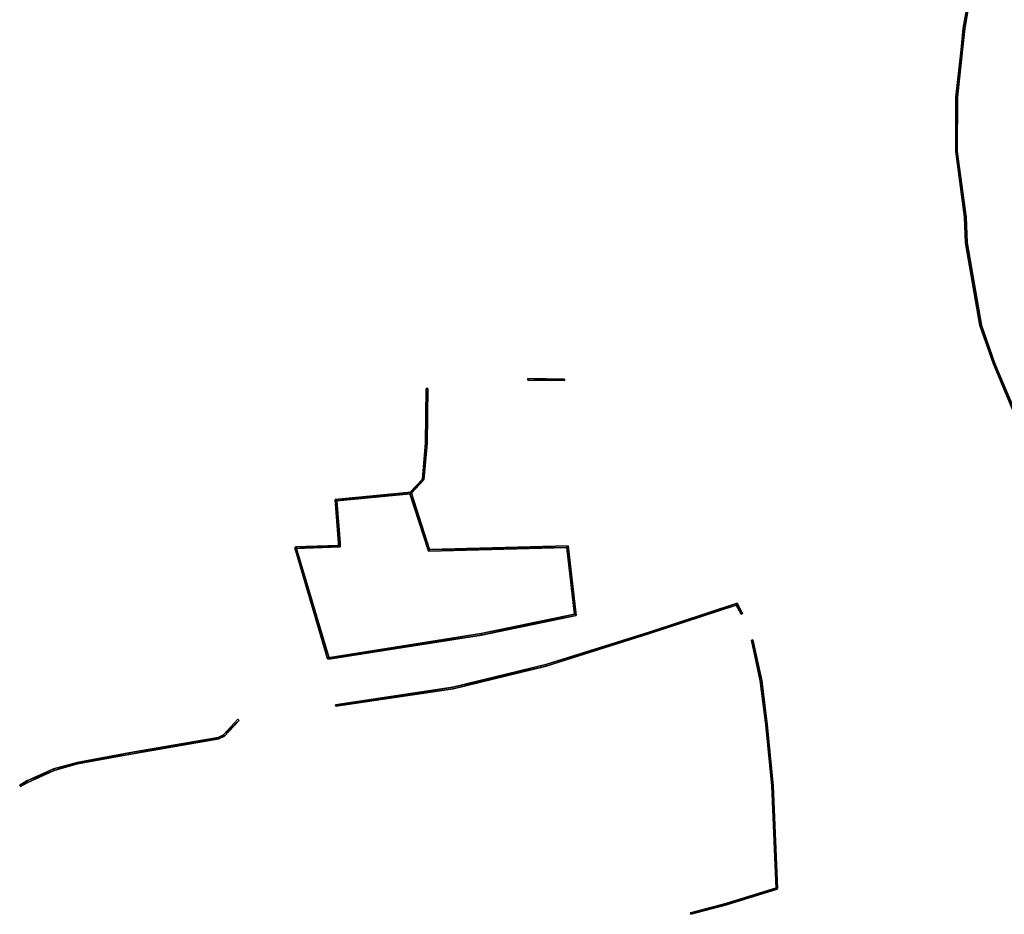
# Model space of a CAD drawing. Header units: inches. Extents: x 573063 to 573308, y 6670431 to 6670668.
# Tile 1 of 4: x 573063 to 573189, y 6670431 to 6670546. Entities that reach past the tile are written whole.
import ezdxf

# ---------------------------------------------------------------- set-up
doc = ezdxf.new("R2010")
doc.units = ezdxf.units.IN
doc.header["$MEASUREMENT"] = 0
doc.layers.add('Objekter_Gjerde', color=10, linetype='Continuous')

msp = doc.modelspace()

# ---------------------------------------------------------------- meshes
at = {"layer": 'Objekter_Gjerde', "color": 24, "true_color": 0xaa170d}
mesh = msp.add_polyface(dxfattribs=at)
corners = [(573191.141, 6670494.29, 221.39), (573190.959, 6670494.21, 221.39), (573196.659, 6670481.868, 221.35), (573196.841, 6670481.952, 221.35), (573188.043, 6670501.606, 221.2), (573187.857, 6670501.534, 221.2), (573186.327, 6670506.505, 221.14), (573186.133, 6670506.455, 221.14), (573262.36, 6670586.863, 217.46), (573262.32, 6670587.059, 217.46), (573236.564, 6670581.691, 216.68), (573236.576, 6670581.489, 216.68), (573184.31, 6670517.029, 220.85), (573199.534, 6670573.908, 216.26), (573184.18, 6670520.28, 220.75), (573184.51, 6670517.049, 220.85), (573183.24, 6670528.687, 220.21), (573183.04, 6670528.673, 220.21), (573183.05, 6670535.637, 219.7), (573190.9, 6670572.056, 216.26), (573191.06, 6670571.886, 216.26), (573189.623, 6670567.546, 217.63), (573184.38, 6670520.298, 220.75), (573183.721, 6670541.701, 219.33), (573183.25, 6670535.625, 219.7), (573184.199, 6670544.406, 219.1), (573184.001, 6670544.434, 219.1), (573184.768, 6670547.668, 218.71), (573184.572, 6670547.71, 218.71), (573183.919, 6670541.677, 219.33), (573199.586, 6670573.714, 216.26), (573189.817, 6670567.494, 217.63), (573191.141, 6670494.29, 220.688), (573190.959, 6670494.21, 220.621), (573196.659, 6670481.868, 220.275), (573196.841, 6670481.952, 220.299), (573188.043, 6670501.606, 220.489), (573187.857, 6670501.534, 220.438), (573186.327, 6670506.505, 220.686), (573186.133, 6670506.455, 220.562), (573236.564, 6670581.691, 216.218), (573262.36, 6670586.863, 216.358), (573262.32, 6670587.059, 216.319), (573236.576, 6670581.489, 216.282), (573184.51, 6670517.049, 220.114), (573184.31, 6670517.029, 220.073), (573199.534, 6670573.908, 215.492), (573190.9, 6670572.056, 215.34), (573191.06, 6670571.886, 215.372), (573184.18, 6670520.28, 220.141), (573183.24, 6670528.687, 219.319), (573183.04, 6670528.673, 219.258), (573183.25, 6670535.625, 219.15), (573183.05, 6670535.637, 219.091), (573189.623, 6670567.546, 216.319), (573183.919, 6670541.677, 218.61), (573183.721, 6670541.701, 218.543), (573189.817, 6670567.494, 216.328), (573184.572, 6670547.71, 218.273), (573184.38, 6670520.298, 220.18), (573184.199, 6670544.406, 218.534), (573184.001, 6670544.434, 218.473), (573184.768, 6670547.668, 218.331), (573199.586, 6670573.714, 215.564)]
mesh.append_faces([[corners[k] for k in face] for face in [(19, 13, 46), (19, 46, 47), (19, 13, 46), (19, 46, 47), (30, 20, 63), (20, 48, 63), (30, 20, 63), (20, 48, 63), (13, 10, 40), (13, 40, 46), (13, 10, 40), (13, 40, 46), (11, 30, 43), (30, 63, 43), (11, 30, 43), (30, 63, 43), (21, 19, 54), (19, 47, 54), (21, 19, 54), (19, 47, 54), (20, 31, 57), (20, 57, 48), (20, 31, 57), (20, 57, 48), (10, 9, 42), (10, 42, 40), (10, 9, 42), (10, 42, 40), (8, 11, 41), (11, 43, 41), (8, 11, 41), (11, 43, 41), (9, 8, 41), (9, 41, 42), (9, 8, 41), (9, 41, 42), (28, 21, 58), (21, 54, 58), (28, 21, 58), (21, 54, 58), (31, 27, 62), (31, 62, 57), (31, 27, 62), (31, 62, 57), (26, 28, 61), (28, 58, 61), (26, 28, 61), (28, 58, 61), (27, 25, 60), (27, 60, 62), (27, 25, 60), (27, 60, 62), (23, 26, 56), (26, 61, 56), (23, 26, 56), (26, 61, 56), (25, 29, 55), (25, 55, 60), (25, 29, 55), (25, 55, 60), (18, 23, 53), (23, 56, 53), (18, 23, 53), (23, 56, 53), (29, 24, 52), (29, 52, 55), (29, 24, 52), (29, 52, 55), (17, 18, 51), (18, 53, 51), (17, 18, 51), (18, 53, 51), (24, 16, 50), (24, 50, 52), (24, 16, 50), (24, 50, 52), (14, 17, 49), (17, 51, 49), (14, 17, 49), (17, 51, 49), (16, 22, 59), (16, 59, 50), (16, 22, 59), (16, 59, 50), (12, 14, 45), (14, 49, 45), (12, 14, 45), (14, 49, 45), (22, 15, 44), (22, 44, 59), (22, 15, 44), (22, 44, 59), (7, 12, 39), (12, 45, 39), (7, 12, 39), (12, 45, 39), (15, 6, 38), (15, 38, 44), (15, 6, 38), (15, 38, 44), (3, 2, 35), (2, 34, 35), (3, 2, 35), (2, 34, 35), (5, 7, 39), (5, 39, 37), (5, 7, 39), (5, 39, 37), (2, 1, 33), (2, 33, 34), (2, 1, 33), (2, 33, 34), (6, 4, 38), (4, 36, 38), (6, 4, 38), (4, 36, 38), (0, 3, 32), (3, 35, 32), (0, 3, 32), (3, 35, 32), (1, 5, 33), (5, 37, 33), (1, 5, 33), (5, 37, 33), (4, 0, 32), (4, 32, 36), (4, 0, 32), (4, 32, 36), (57, 48, 54), (63, 46, 48), (57, 58, 62), (63, 43, 46), (62, 61, 60), (55, 60, 56), (55, 53, 52), (44, 39, 38), (59, 49, 44), (52, 51, 50), (62, 58, 61), (60, 61, 56), (38, 37, 36), (59, 50, 49), (57, 54, 58), (55, 56, 53), (48, 47, 54), (52, 53, 51), (49, 50, 51), (49, 45, 44), (36, 33, 32), (46, 43, 40), (46, 47, 48), (44, 45, 39), (43, 41, 40), (40, 41, 42), (38, 39, 37), (36, 37, 33), (34, 35, 32), (32, 33, 34), (31, 20, 21), (30, 13, 20), (31, 21, 27), (29, 25, 23), (27, 26, 25), (30, 11, 13), (29, 23, 24), (6, 5, 4), (15, 12, 6), (24, 18, 16), (21, 28, 27), (27, 28, 26), (23, 25, 26), (23, 18, 24), (22, 14, 15), (22, 16, 14), (20, 19, 21), (13, 19, 20), (18, 17, 16), (14, 16, 17), (14, 12, 15), (4, 1, 0), (11, 10, 13), (12, 7, 6), (11, 8, 10), (8, 9, 10), (6, 7, 5), (4, 5, 1), (2, 3, 0), (0, 1, 2)]], dxfattribs={"color": 25})
mesh = msp.add_polyface(dxfattribs=at)
corners = [(573191.141, 6670494.29, 221.39), (573190.959, 6670494.21, 221.39), (573196.659, 6670481.868, 221.35), (573196.841, 6670481.952, 221.35), (573188.043, 6670501.606, 221.2), (573187.857, 6670501.534, 221.2), (573186.327, 6670506.505, 221.14), (573186.133, 6670506.455, 221.14), (573262.36, 6670586.863, 217.46), (573262.32, 6670587.059, 217.46), (573236.564, 6670581.691, 216.68), (573236.576, 6670581.489, 216.68), (573184.31, 6670517.029, 220.85), (573199.534, 6670573.908, 216.26), (573184.18, 6670520.28, 220.75), (573184.51, 6670517.049, 220.85), (573183.24, 6670528.687, 220.21), (573183.04, 6670528.673, 220.21), (573183.05, 6670535.637, 219.7), (573190.9, 6670572.056, 216.26), (573191.06, 6670571.886, 216.26), (573189.623, 6670567.546, 217.63), (573184.38, 6670520.298, 220.75), (573183.721, 6670541.701, 219.33), (573183.25, 6670535.625, 219.7), (573184.199, 6670544.406, 219.1), (573184.001, 6670544.434, 219.1), (573184.768, 6670547.668, 218.71), (573184.572, 6670547.71, 218.71), (573183.919, 6670541.677, 219.33), (573199.586, 6670573.714, 216.26), (573189.817, 6670567.494, 217.63), (573191.141, 6670494.29, 220.688), (573190.959, 6670494.21, 220.621), (573196.659, 6670481.868, 220.275), (573196.841, 6670481.952, 220.299), (573188.043, 6670501.606, 220.489), (573187.857, 6670501.534, 220.438), (573186.327, 6670506.505, 220.686), (573186.133, 6670506.455, 220.562), (573236.564, 6670581.691, 216.218), (573262.36, 6670586.863, 216.358), (573262.32, 6670587.059, 216.319), (573236.576, 6670581.489, 216.282), (573184.51, 6670517.049, 220.114), (573184.31, 6670517.029, 220.073), (573199.534, 6670573.908, 215.492), (573190.9, 6670572.056, 215.34), (573191.06, 6670571.886, 215.372), (573184.18, 6670520.28, 220.141), (573183.24, 6670528.687, 219.319), (573183.04, 6670528.673, 219.258), (573183.25, 6670535.625, 219.15), (573183.05, 6670535.637, 219.091), (573189.623, 6670567.546, 216.319), (573183.919, 6670541.677, 218.61), (573183.721, 6670541.701, 218.543), (573189.817, 6670567.494, 216.328), (573184.572, 6670547.71, 218.273), (573184.38, 6670520.298, 220.18), (573184.199, 6670544.406, 218.534), (573184.001, 6670544.434, 218.473), (573184.768, 6670547.668, 218.331), (573199.586, 6670573.714, 215.564)]
mesh.append_faces([[corners[k] for k in face] for face in [(19, 13, 46), (19, 46, 47), (19, 13, 46), (19, 46, 47), (30, 20, 63), (20, 48, 63), (30, 20, 63), (20, 48, 63), (13, 10, 40), (13, 40, 46), (13, 10, 40), (13, 40, 46), (11, 30, 43), (30, 63, 43), (11, 30, 43), (30, 63, 43), (21, 19, 54), (19, 47, 54), (21, 19, 54), (19, 47, 54), (20, 31, 57), (20, 57, 48), (20, 31, 57), (20, 57, 48), (10, 9, 42), (10, 42, 40), (10, 9, 42), (10, 42, 40), (8, 11, 41), (11, 43, 41), (8, 11, 41), (11, 43, 41), (9, 8, 41), (9, 41, 42), (9, 8, 41), (9, 41, 42), (28, 21, 58), (21, 54, 58), (28, 21, 58), (21, 54, 58), (31, 27, 62), (31, 62, 57), (31, 27, 62), (31, 62, 57), (26, 28, 61), (28, 58, 61), (26, 28, 61), (28, 58, 61), (27, 25, 60), (27, 60, 62), (27, 25, 60), (27, 60, 62), (23, 26, 56), (26, 61, 56), (23, 26, 56), (26, 61, 56), (25, 29, 55), (25, 55, 60), (25, 29, 55), (25, 55, 60), (18, 23, 53), (23, 56, 53), (18, 23, 53), (23, 56, 53), (29, 24, 52), (29, 52, 55), (29, 24, 52), (29, 52, 55), (17, 18, 51), (18, 53, 51), (17, 18, 51), (18, 53, 51), (24, 16, 50), (24, 50, 52), (24, 16, 50), (24, 50, 52), (14, 17, 49), (17, 51, 49), (14, 17, 49), (17, 51, 49), (16, 22, 59), (16, 59, 50), (16, 22, 59), (16, 59, 50), (12, 14, 45), (14, 49, 45), (12, 14, 45), (14, 49, 45), (22, 15, 44), (22, 44, 59), (22, 15, 44), (22, 44, 59), (7, 12, 39), (12, 45, 39), (7, 12, 39), (12, 45, 39), (15, 6, 38), (15, 38, 44), (15, 6, 38), (15, 38, 44), (3, 2, 35), (2, 34, 35), (3, 2, 35), (2, 34, 35), (5, 7, 39), (5, 39, 37), (5, 7, 39), (5, 39, 37), (2, 1, 33), (2, 33, 34), (2, 1, 33), (2, 33, 34), (6, 4, 38), (4, 36, 38), (6, 4, 38), (4, 36, 38), (0, 3, 32), (3, 35, 32), (0, 3, 32), (3, 35, 32), (1, 5, 33), (5, 37, 33), (1, 5, 33), (5, 37, 33), (4, 0, 32), (4, 32, 36), (4, 0, 32), (4, 32, 36), (57, 48, 54), (63, 46, 48), (57, 58, 62), (63, 43, 46), (62, 61, 60), (55, 60, 56), (55, 53, 52), (44, 39, 38), (59, 49, 44), (52, 51, 50), (62, 58, 61), (60, 61, 56), (38, 37, 36), (59, 50, 49), (57, 54, 58), (55, 56, 53), (48, 47, 54), (52, 53, 51), (49, 50, 51), (49, 45, 44), (36, 33, 32), (46, 43, 40), (46, 47, 48), (44, 45, 39), (43, 41, 40), (40, 41, 42), (38, 39, 37), (36, 37, 33), (34, 35, 32), (32, 33, 34), (31, 20, 21), (30, 13, 20), (31, 21, 27), (29, 25, 23), (27, 26, 25), (30, 11, 13), (29, 23, 24), (6, 5, 4), (15, 12, 6), (24, 18, 16), (21, 28, 27), (27, 28, 26), (23, 25, 26), (23, 18, 24), (22, 14, 15), (22, 16, 14), (20, 19, 21), (13, 19, 20), (18, 17, 16), (14, 16, 17), (14, 12, 15), (4, 1, 0), (11, 10, 13), (12, 7, 6), (11, 8, 10), (8, 9, 10), (6, 7, 5), (4, 5, 1), (2, 3, 0), (0, 1, 2)]])
mesh = msp.add_polyface(dxfattribs=at)
corners = [(573128.372, 6670499.69, 215.21), (573133.018, 6670499.42, 215.21), (573133.022, 6670499.62, 215.21), (573128.368, 6670499.49, 215.21), (573128.372, 6670499.69, 214.603), (573133.018, 6670499.42, 214.792), (573133.022, 6670499.62, 214.797), (573128.368, 6670499.49, 214.598)]
mesh.append_faces([[corners[k] for k in face] for face in [(1, 3, 5), (3, 7, 5), (3, 0, 4), (3, 4, 7), (1, 3, 5), (3, 7, 5), (3, 0, 4), (3, 4, 7), (0, 2, 6), (0, 6, 4), (0, 2, 6), (0, 6, 4), (2, 1, 6), (1, 5, 6), (2, 1, 6), (1, 5, 6), (4, 7, 5), (4, 5, 6), (0, 3, 1), (0, 1, 2)]], dxfattribs={"color": 25})
mesh = msp.add_polyface(dxfattribs=at)
corners = [(573128.372, 6670499.69, 215.21), (573133.018, 6670499.42, 215.21), (573133.022, 6670499.62, 215.21), (573128.368, 6670499.49, 215.21), (573128.372, 6670499.69, 214.603), (573133.018, 6670499.42, 214.792), (573133.022, 6670499.62, 214.797), (573128.368, 6670499.49, 214.598)]
mesh.append_faces([[corners[k] for k in face] for face in [(1, 3, 5), (3, 7, 5), (3, 0, 4), (3, 4, 7), (1, 3, 5), (3, 7, 5), (3, 0, 4), (3, 4, 7), (0, 2, 6), (0, 6, 4), (0, 2, 6), (0, 6, 4), (2, 1, 6), (1, 5, 6), (2, 1, 6), (1, 5, 6), (4, 7, 5), (4, 5, 6), (0, 3, 1), (0, 1, 2)]])
mesh = msp.add_polyface(dxfattribs=at)
corners = [(573115.48, 6670491.434, 215.31), (573115.57, 6670498.419, 214.73), (573115.28, 6670491.444, 215.31), (573115.37, 6670498.421, 214.73), (573114.873, 6670486.822, 215.16), (573115.067, 6670486.736, 215.16), (573113.423, 6670484.992, 214.82), (573113.277, 6670485.13, 214.82), (573115.28, 6670491.444, 213.82), (573115.48, 6670491.434, 213.838), (573115.57, 6670498.419, 214.05), (573115.37, 6670498.421, 214.025), (573114.873, 6670486.822, 213.899), (573115.067, 6670486.736, 213.918), (573113.423, 6670484.992, 213.939), (573113.277, 6670485.13, 213.928)]
mesh.append_faces([[corners[k] for k in face] for face in [(6, 7, 14), (7, 15, 14), (6, 7, 14), (7, 15, 14), (3, 1, 10), (3, 10, 11), (3, 1, 10), (3, 10, 11), (7, 4, 12), (7, 12, 15), (7, 4, 12), (7, 12, 15), (5, 6, 13), (6, 14, 13), (5, 6, 13), (6, 14, 13), (4, 2, 8), (4, 8, 12), (2, 3, 8), (3, 11, 8), (4, 2, 8), (4, 8, 12), (2, 3, 8), (3, 11, 8), (1, 0, 9), (1, 9, 10), (0, 5, 9), (5, 13, 9), (1, 0, 9), (1, 9, 10), (0, 5, 9), (5, 13, 9), (12, 9, 8), (15, 14, 12), (14, 13, 12), (12, 13, 9), (10, 11, 8), (8, 9, 10), (4, 0, 2), (7, 6, 4), (6, 5, 4), (4, 5, 0), (1, 3, 2), (0, 1, 2)]], dxfattribs={"color": 25})
mesh = msp.add_polyface(dxfattribs=at)
corners = [(573115.48, 6670491.434, 215.31), (573115.57, 6670498.419, 214.73), (573115.28, 6670491.444, 215.31), (573115.37, 6670498.421, 214.73), (573114.873, 6670486.822, 215.16), (573115.067, 6670486.736, 215.16), (573113.423, 6670484.992, 214.82), (573113.277, 6670485.13, 214.82), (573115.28, 6670491.444, 213.82), (573115.48, 6670491.434, 213.838), (573115.57, 6670498.419, 214.05), (573115.37, 6670498.421, 214.025), (573114.873, 6670486.822, 213.899), (573115.067, 6670486.736, 213.918), (573113.423, 6670484.992, 213.939), (573113.277, 6670485.13, 213.928)]
mesh.append_faces([[corners[k] for k in face] for face in [(6, 7, 14), (7, 15, 14), (6, 7, 14), (7, 15, 14), (3, 1, 10), (3, 10, 11), (3, 1, 10), (3, 10, 11), (7, 4, 12), (7, 12, 15), (7, 4, 12), (7, 12, 15), (5, 6, 13), (6, 14, 13), (5, 6, 13), (6, 14, 13), (4, 2, 8), (4, 8, 12), (2, 3, 8), (3, 11, 8), (4, 2, 8), (4, 8, 12), (2, 3, 8), (3, 11, 8), (1, 0, 9), (1, 9, 10), (0, 5, 9), (5, 13, 9), (1, 0, 9), (1, 9, 10), (0, 5, 9), (5, 13, 9), (12, 9, 8), (15, 14, 12), (14, 13, 12), (12, 13, 9), (10, 11, 8), (8, 9, 10), (4, 0, 2), (7, 6, 4), (6, 5, 4), (4, 5, 0), (1, 3, 2), (0, 1, 2)]])
mesh = msp.add_polyface(dxfattribs=at)
corners = [(573122.372, 6670467.088, 219.36), (573102.834, 6670464.009, 219.33), (573102.866, 6670463.811, 219.33), (573103.723, 6670484.24, 214.46), (573104.15, 6670478.672, 214.85), (573103.937, 6670484.06, 214.46), (573113.42, 6670485.168, 214.82), (573122.408, 6670466.892, 219.36), (573104.35, 6670478.688, 214.85), (573134.32, 6670469.569, 219.33), (573134.54, 6670469.411, 219.33), (573115.802, 6670477.832, 215.29), (573113.28, 6670484.954, 214.82), (573133.499, 6670478.313, 216.2), (573133.321, 6670478.109, 216.2), (573115.658, 6670477.628, 215.29), (573122.372, 6670467.088, 218.028), (573102.834, 6670464.009, 218.217), (573102.866, 6670463.811, 218.286), (573103.723, 6670484.24, 213.106), (573104.15, 6670478.672, 214.051), (573103.937, 6670484.06, 213.145), (573113.42, 6670485.168, 213.925), (573122.408, 6670466.892, 218.113), (573104.35, 6670478.688, 214.075), (573134.32, 6670469.569, 218.062), (573134.54, 6670469.411, 218.159), (573115.802, 6670477.832, 214.781), (573113.28, 6670484.954, 213.939), (573133.499, 6670478.313, 214.962), (573133.321, 6670478.109, 214.986), (573115.658, 6670477.628, 214.796)]
mesh.append_faces([[corners[k] for k in face] for face in [(3, 6, 22), (3, 22, 19), (3, 6, 22), (3, 22, 19), (4, 3, 20), (3, 19, 20), (4, 3, 20), (3, 19, 20), (12, 5, 28), (5, 21, 28), (12, 5, 28), (5, 21, 28), (5, 8, 24), (5, 24, 21), (5, 8, 24), (5, 24, 21), (8, 4, 24), (4, 20, 24), (8, 4, 24), (4, 20, 24), (6, 11, 27), (6, 27, 22), (6, 11, 27), (6, 27, 22), (15, 12, 31), (12, 28, 31), (15, 12, 31), (12, 28, 31), (11, 13, 29), (11, 29, 27), (11, 13, 29), (11, 29, 27), (14, 15, 30), (15, 31, 30), (14, 15, 30), (15, 31, 30), (13, 10, 26), (13, 26, 29), (13, 10, 26), (13, 26, 29), (9, 14, 25), (14, 30, 25), (9, 14, 25), (14, 30, 25), (1, 0, 17), (0, 16, 17), (0, 9, 25), (0, 25, 16), (1, 0, 17), (0, 16, 17), (0, 9, 25), (0, 25, 16), (10, 7, 26), (7, 23, 26), (7, 2, 18), (7, 18, 23), (10, 7, 26), (7, 23, 26), (7, 2, 18), (7, 18, 23), (2, 1, 18), (1, 17, 18), (2, 1, 18), (1, 17, 18), (25, 29, 30), (25, 16, 23), (28, 22, 21), (31, 30, 27), (31, 27, 28), (25, 26, 29), (29, 27, 30), (27, 22, 28), (25, 23, 26), (20, 24, 21), (16, 18, 23), (22, 19, 21), (19, 20, 21), (16, 17, 18), (9, 13, 14), (9, 0, 7), (12, 6, 5), (15, 14, 11), (15, 11, 12), (9, 10, 13), (13, 11, 14), (11, 6, 12), (9, 7, 10), (4, 8, 5), (0, 2, 7), (6, 3, 5), (3, 4, 5), (0, 1, 2)]], dxfattribs={"color": 25})
mesh = msp.add_polyface(dxfattribs=at)
corners = [(573122.372, 6670467.088, 219.36), (573102.834, 6670464.009, 219.33), (573102.866, 6670463.811, 219.33), (573103.723, 6670484.24, 214.46), (573104.15, 6670478.672, 214.85), (573103.937, 6670484.06, 214.46), (573113.42, 6670485.168, 214.82), (573122.408, 6670466.892, 219.36), (573104.35, 6670478.688, 214.85), (573134.32, 6670469.569, 219.33), (573134.54, 6670469.411, 219.33), (573115.802, 6670477.832, 215.29), (573113.28, 6670484.954, 214.82), (573133.499, 6670478.313, 216.2), (573133.321, 6670478.109, 216.2), (573115.658, 6670477.628, 215.29), (573122.372, 6670467.088, 218.028), (573102.834, 6670464.009, 218.217), (573102.866, 6670463.811, 218.286), (573103.723, 6670484.24, 213.106), (573104.15, 6670478.672, 214.051), (573103.937, 6670484.06, 213.145), (573113.42, 6670485.168, 213.925), (573122.408, 6670466.892, 218.113), (573104.35, 6670478.688, 214.075), (573134.32, 6670469.569, 218.062), (573134.54, 6670469.411, 218.159), (573115.802, 6670477.832, 214.781), (573113.28, 6670484.954, 213.939), (573133.499, 6670478.313, 214.962), (573133.321, 6670478.109, 214.986), (573115.658, 6670477.628, 214.796)]
mesh.append_faces([[corners[k] for k in face] for face in [(3, 6, 22), (3, 22, 19), (3, 6, 22), (3, 22, 19), (4, 3, 20), (3, 19, 20), (4, 3, 20), (3, 19, 20), (12, 5, 28), (5, 21, 28), (12, 5, 28), (5, 21, 28), (5, 8, 24), (5, 24, 21), (5, 8, 24), (5, 24, 21), (8, 4, 24), (4, 20, 24), (8, 4, 24), (4, 20, 24), (6, 11, 27), (6, 27, 22), (6, 11, 27), (6, 27, 22), (15, 12, 31), (12, 28, 31), (15, 12, 31), (12, 28, 31), (11, 13, 29), (11, 29, 27), (11, 13, 29), (11, 29, 27), (14, 15, 30), (15, 31, 30), (14, 15, 30), (15, 31, 30), (13, 10, 26), (13, 26, 29), (13, 10, 26), (13, 26, 29), (9, 14, 25), (14, 30, 25), (9, 14, 25), (14, 30, 25), (1, 0, 17), (0, 16, 17), (0, 9, 25), (0, 25, 16), (1, 0, 17), (0, 16, 17), (0, 9, 25), (0, 25, 16), (10, 7, 26), (7, 23, 26), (7, 2, 18), (7, 18, 23), (10, 7, 26), (7, 23, 26), (7, 2, 18), (7, 18, 23), (2, 1, 18), (1, 17, 18), (2, 1, 18), (1, 17, 18), (25, 29, 30), (25, 16, 23), (28, 22, 21), (31, 30, 27), (31, 27, 28), (25, 26, 29), (29, 27, 30), (27, 22, 28), (25, 23, 26), (20, 24, 21), (16, 18, 23), (22, 19, 21), (19, 20, 21), (16, 17, 18), (9, 13, 14), (9, 0, 7), (12, 6, 5), (15, 14, 11), (15, 11, 12), (9, 10, 13), (13, 11, 14), (11, 6, 12), (9, 7, 10), (4, 8, 5), (0, 2, 7), (6, 3, 5), (3, 4, 5), (0, 1, 2)]])
mesh = msp.add_polyface(dxfattribs=at)
corners = [(573102.754, 6670463.882, 219.33), (573098.756, 6670478.098, 214.97), (573098.564, 6670478.042, 214.97), (573102.946, 6670463.938, 219.33), (573102.946, 6670463.938, 218.245), (573098.756, 6670478.098, 213.676), (573098.564, 6670478.042, 213.67), (573102.754, 6670463.882, 218.26)]
mesh.append_faces([[corners[k] for k in face] for face in [(2, 1, 5), (2, 5, 6), (2, 1, 5), (2, 5, 6), (0, 2, 7), (2, 6, 7), (0, 2, 7), (2, 6, 7), (1, 3, 4), (1, 4, 5), (1, 3, 4), (1, 4, 5), (3, 0, 7), (3, 7, 4), (3, 0, 7), (3, 7, 4), (7, 4, 6), (4, 5, 6), (0, 3, 1), (0, 1, 2)]], dxfattribs={"color": 25})
mesh = msp.add_polyface(dxfattribs=at)
corners = [(573102.754, 6670463.882, 219.33), (573098.756, 6670478.098, 214.97), (573098.564, 6670478.042, 214.97), (573102.946, 6670463.938, 219.33), (573102.946, 6670463.938, 218.245), (573098.756, 6670478.098, 213.676), (573098.564, 6670478.042, 213.67), (573102.754, 6670463.882, 218.26)]
mesh.append_faces([[corners[k] for k in face] for face in [(2, 1, 5), (2, 5, 6), (2, 1, 5), (2, 5, 6), (0, 2, 7), (2, 6, 7), (0, 2, 7), (2, 6, 7), (1, 3, 4), (1, 4, 5), (1, 3, 4), (1, 4, 5), (3, 0, 7), (3, 7, 4), (3, 0, 7), (3, 7, 4), (7, 4, 6), (4, 5, 6), (0, 3, 1), (0, 1, 2)]])
mesh = msp.add_polyface(dxfattribs=at)
corners = [(573104.362, 6670478.163, 214.9), (573104.35, 6670478.682, 214.85), (573104.158, 6670478.357, 214.9), (573104.15, 6670478.678, 214.85), (573098.663, 6670477.97, 214.97), (573098.657, 6670478.17, 214.97), (573104.362, 6670478.163, 214.145), (573104.35, 6670478.682, 214.075), (573104.158, 6670478.357, 214.091), (573104.15, 6670478.678, 214.052), (573098.663, 6670477.97, 213.691), (573098.657, 6670478.17, 213.652)]
mesh.append_faces([[corners[k] for k in face] for face in [(4, 5, 10), (5, 11, 10), (5, 2, 8), (5, 8, 11), (4, 5, 10), (5, 11, 10), (5, 2, 8), (5, 8, 11), (0, 4, 6), (4, 10, 6), (0, 4, 6), (4, 10, 6), (3, 1, 7), (3, 7, 9), (3, 1, 7), (3, 7, 9), (2, 3, 8), (3, 9, 8), (2, 3, 8), (3, 9, 8), (1, 0, 6), (1, 6, 7), (1, 0, 6), (1, 6, 7), (11, 10, 8), (10, 6, 8), (7, 9, 8), (6, 7, 8), (5, 4, 2), (4, 0, 2), (1, 3, 2), (0, 1, 2)]], dxfattribs={"color": 25})
mesh = msp.add_polyface(dxfattribs=at)
corners = [(573104.362, 6670478.163, 214.9), (573104.35, 6670478.682, 214.85), (573104.158, 6670478.357, 214.9), (573104.15, 6670478.678, 214.85), (573098.663, 6670477.97, 214.97), (573098.657, 6670478.17, 214.97), (573104.362, 6670478.163, 214.145), (573104.35, 6670478.682, 214.075), (573104.158, 6670478.357, 214.091), (573104.15, 6670478.678, 214.052), (573098.663, 6670477.97, 213.691), (573098.657, 6670478.17, 213.652)]
mesh.append_faces([[corners[k] for k in face] for face in [(4, 5, 10), (5, 11, 10), (5, 2, 8), (5, 8, 11), (4, 5, 10), (5, 11, 10), (5, 2, 8), (5, 8, 11), (0, 4, 6), (4, 10, 6), (0, 4, 6), (4, 10, 6), (3, 1, 7), (3, 7, 9), (3, 1, 7), (3, 7, 9), (2, 3, 8), (3, 9, 8), (2, 3, 8), (3, 9, 8), (1, 0, 6), (1, 6, 7), (1, 0, 6), (1, 6, 7), (11, 10, 8), (10, 6, 8), (7, 9, 8), (6, 7, 8), (5, 4, 2), (4, 0, 2), (1, 3, 2), (0, 1, 2)]])
mesh = msp.add_polyface(dxfattribs=at)
corners = [(573118.799, 6670460.043, 221.37), (573130.707, 6670462.933, 221.33), (573118.761, 6670460.239, 221.37), (573103.815, 6670457.801, 221.31), (573103.785, 6670457.999, 221.31), (573130.653, 6670463.125, 221.33), (573143.911, 6670467.085, 221.15), (573154.991, 6670470.719, 220.7), (573155.602, 6670469.572, 220.7), (573155.778, 6670469.666, 220.7), (573143.849, 6670467.275, 221.15), (573155.089, 6670470.961, 220.7), (573118.799, 6670460.043, 220.163), (573130.707, 6670462.933, 220.009), (573118.761, 6670460.239, 220.144), (573103.815, 6670457.801, 220.054), (573103.785, 6670457.999, 220.048), (573130.653, 6670463.125, 220.013), (573143.911, 6670467.085, 219.837), (573154.991, 6670470.719, 219.499), (573155.602, 6670469.572, 219.629), (573155.778, 6670469.666, 219.609), (573143.849, 6670467.275, 219.809), (573155.089, 6670470.961, 219.438)]
mesh.append_faces([[corners[k] for k in face] for face in [(11, 9, 21), (11, 21, 23), (11, 9, 21), (11, 21, 23), (8, 7, 20), (7, 19, 20), (8, 7, 20), (7, 19, 20), (9, 8, 20), (9, 20, 21), (9, 8, 20), (9, 20, 21), (10, 11, 22), (11, 23, 22), (10, 11, 22), (11, 23, 22), (7, 6, 18), (7, 18, 19), (7, 6, 18), (7, 18, 19), (5, 10, 17), (10, 22, 17), (5, 10, 17), (10, 22, 17), (6, 1, 13), (6, 13, 18), (6, 1, 13), (6, 13, 18), (3, 4, 15), (4, 16, 15), (3, 4, 15), (4, 16, 15), (1, 0, 12), (1, 12, 13), (1, 0, 12), (1, 12, 13), (2, 5, 14), (5, 17, 14), (2, 5, 14), (5, 17, 14), (4, 2, 14), (4, 14, 16), (4, 2, 14), (4, 14, 16), (0, 3, 12), (3, 15, 12), (0, 3, 12), (3, 15, 12), (14, 13, 17), (17, 18, 22), (22, 19, 23), (19, 21, 23), (22, 18, 19), (19, 20, 21), (17, 13, 18), (15, 14, 16), (12, 14, 15), (12, 13, 14), (2, 1, 5), (5, 6, 10), (10, 7, 11), (7, 9, 11), (10, 6, 7), (7, 8, 9), (5, 1, 6), (3, 2, 4), (0, 2, 3), (0, 1, 2)]], dxfattribs={"color": 25})
mesh = msp.add_polyface(dxfattribs=at)
corners = [(573118.799, 6670460.043, 221.37), (573130.707, 6670462.933, 221.33), (573118.761, 6670460.239, 221.37), (573103.815, 6670457.801, 221.31), (573103.785, 6670457.999, 221.31), (573130.653, 6670463.125, 221.33), (573143.911, 6670467.085, 221.15), (573154.991, 6670470.719, 220.7), (573155.602, 6670469.572, 220.7), (573155.778, 6670469.666, 220.7), (573143.849, 6670467.275, 221.15), (573155.089, 6670470.961, 220.7), (573118.799, 6670460.043, 220.163), (573130.707, 6670462.933, 220.009), (573118.761, 6670460.239, 220.144), (573103.815, 6670457.801, 220.054), (573103.785, 6670457.999, 220.048), (573130.653, 6670463.125, 220.013), (573143.911, 6670467.085, 219.837), (573154.991, 6670470.719, 219.499), (573155.602, 6670469.572, 219.629), (573155.778, 6670469.666, 219.609), (573143.849, 6670467.275, 219.809), (573155.089, 6670470.961, 219.438)]
mesh.append_faces([[corners[k] for k in face] for face in [(11, 9, 21), (11, 21, 23), (11, 9, 21), (11, 21, 23), (8, 7, 20), (7, 19, 20), (8, 7, 20), (7, 19, 20), (9, 8, 20), (9, 20, 21), (9, 8, 20), (9, 20, 21), (10, 11, 22), (11, 23, 22), (10, 11, 22), (11, 23, 22), (7, 6, 18), (7, 18, 19), (7, 6, 18), (7, 18, 19), (5, 10, 17), (10, 22, 17), (5, 10, 17), (10, 22, 17), (6, 1, 13), (6, 13, 18), (6, 1, 13), (6, 13, 18), (3, 4, 15), (4, 16, 15), (3, 4, 15), (4, 16, 15), (1, 0, 12), (1, 12, 13), (1, 0, 12), (1, 12, 13), (2, 5, 14), (5, 17, 14), (2, 5, 14), (5, 17, 14), (4, 2, 14), (4, 14, 16), (4, 2, 14), (4, 14, 16), (0, 3, 12), (3, 15, 12), (0, 3, 12), (3, 15, 12), (14, 13, 17), (17, 18, 22), (22, 19, 23), (19, 21, 23), (22, 18, 19), (19, 20, 21), (17, 13, 18), (15, 14, 16), (12, 14, 15), (12, 13, 14), (2, 1, 5), (5, 6, 10), (10, 7, 11), (7, 9, 11), (10, 6, 7), (7, 8, 9), (5, 1, 6), (3, 2, 4), (0, 2, 3), (0, 1, 2)]])
mesh = msp.add_polyface(dxfattribs=at)
corners = [(573158.249, 6670461.078, 220.6), (573157.118, 6670466.3, 220.82), (573158.051, 6670461.044, 220.6), (573156.922, 6670466.258, 220.82), (573158.949, 6670455.472, 219.16), (573159.52, 6670447.643, 218.62), (573159.72, 6670447.657, 218.62), (573160.08, 6670434.525, 219.17), (573160.28, 6670434.533, 219.17), (573158.751, 6670455.45, 219.16), (573158.249, 6670461.078, 219.282), (573157.118, 6670466.3, 219.596), (573158.051, 6670461.044, 219.318), (573156.922, 6670466.258, 219.607), (573158.949, 6670455.472, 218.575), (573159.52, 6670447.643, 217.654), (573159.72, 6670447.657, 217.676), (573160.08, 6670434.525, 218.411), (573160.28, 6670434.533, 218.417), (573158.751, 6670455.45, 218.608)]
mesh.append_faces([[corners[k] for k in face] for face in [(5, 9, 19), (5, 19, 15), (5, 9, 19), (5, 19, 15), (7, 5, 17), (5, 15, 17), (7, 5, 17), (5, 15, 17), (4, 6, 14), (6, 16, 14), (4, 6, 14), (6, 16, 14), (6, 8, 18), (6, 18, 16), (6, 8, 18), (6, 18, 16), (8, 7, 18), (7, 17, 18), (8, 7, 18), (7, 17, 18), (0, 4, 10), (4, 14, 10), (0, 4, 10), (4, 14, 10), (9, 2, 12), (9, 12, 19), (9, 2, 12), (9, 12, 19), (1, 0, 11), (0, 10, 11), (1, 0, 11), (0, 10, 11), (2, 3, 13), (2, 13, 12), (2, 3, 13), (2, 13, 12), (3, 1, 13), (1, 11, 13), (3, 1, 13), (1, 11, 13), (19, 14, 12), (15, 14, 19), (18, 16, 15), (17, 18, 15), (15, 16, 14), (14, 10, 12), (11, 13, 12), (10, 11, 12), (9, 4, 2), (5, 4, 9), (8, 6, 5), (7, 8, 5), (5, 6, 4), (4, 0, 2), (1, 3, 2), (0, 1, 2)]], dxfattribs={"color": 25})
mesh = msp.add_polyface(dxfattribs=at)
corners = [(573158.249, 6670461.078, 220.6), (573157.118, 6670466.3, 220.82), (573158.051, 6670461.044, 220.6), (573156.922, 6670466.258, 220.82), (573158.949, 6670455.472, 219.16), (573159.52, 6670447.643, 218.62), (573159.72, 6670447.657, 218.62), (573160.08, 6670434.525, 219.17), (573160.28, 6670434.533, 219.17), (573158.751, 6670455.45, 219.16), (573158.249, 6670461.078, 219.282), (573157.118, 6670466.3, 219.596), (573158.051, 6670461.044, 219.318), (573156.922, 6670466.258, 219.607), (573158.949, 6670455.472, 218.575), (573159.52, 6670447.643, 217.654), (573159.72, 6670447.657, 217.676), (573160.08, 6670434.525, 218.411), (573160.28, 6670434.533, 218.417), (573158.751, 6670455.45, 218.608)]
mesh.append_faces([[corners[k] for k in face] for face in [(5, 9, 19), (5, 19, 15), (5, 9, 19), (5, 19, 15), (7, 5, 17), (5, 15, 17), (7, 5, 17), (5, 15, 17), (4, 6, 14), (6, 16, 14), (4, 6, 14), (6, 16, 14), (6, 8, 18), (6, 18, 16), (6, 8, 18), (6, 18, 16), (8, 7, 18), (7, 17, 18), (8, 7, 18), (7, 17, 18), (0, 4, 10), (4, 14, 10), (0, 4, 10), (4, 14, 10), (9, 2, 12), (9, 12, 19), (9, 2, 12), (9, 12, 19), (1, 0, 11), (0, 10, 11), (1, 0, 11), (0, 10, 11), (2, 3, 13), (2, 13, 12), (2, 3, 13), (2, 13, 12), (3, 1, 13), (1, 11, 13), (3, 1, 13), (1, 11, 13), (19, 14, 12), (15, 14, 19), (18, 16, 15), (17, 18, 15), (15, 16, 14), (14, 10, 12), (11, 13, 12), (10, 11, 12), (9, 4, 2), (5, 4, 9), (8, 6, 5), (7, 8, 5), (5, 6, 4), (4, 0, 2), (1, 3, 2), (0, 1, 2)]])
mesh = msp.add_polyface(dxfattribs=at)
corners = [(573089.561, 6670453.969, 220.03), (573091.443, 6670456.002, 220), (573089.439, 6670454.133, 220.03), (573091.297, 6670456.138, 220), (573088.851, 6670453.625, 220.03), (573067.794, 6670449.605, 220.14), (573070.757, 6670450.637, 220.13), (573067.726, 6670449.793, 220.14), (573077.334, 6670451.839, 220.11), (573070.803, 6670450.441, 220.13), (573077.366, 6670451.641, 220.11), (573088.789, 6670453.817, 220.03), (573063.403, 6670447.728, 220.113), (573063.502, 6670447.554, 220.113), (573064.425, 6670448.081, 220.12), (573064.335, 6670448.259, 220.12), (573089.561, 6670453.969, 219.116), (573091.443, 6670456.002, 219.039), (573089.439, 6670454.133, 219.11), (573091.297, 6670456.138, 219.017), (573088.851, 6670453.625, 219.098), (573067.794, 6670449.605, 218.193), (573070.757, 6670450.637, 218.296), (573067.726, 6670449.793, 218.176), (573077.334, 6670451.839, 218.64), (573070.803, 6670450.441, 218.319), (573077.366, 6670451.641, 218.682), (573088.789, 6670453.817, 219.094), (573063.403, 6670447.728, 218.095), (573063.502, 6670447.554, 218.098), (573064.425, 6670448.081, 218.054), (573064.335, 6670448.259, 218.05)]
mesh.append_faces([[corners[k] for k in face] for face in [(12, 15, 28), (15, 31, 28), (12, 15, 28), (15, 31, 28), (14, 13, 29), (14, 29, 30), (14, 13, 29), (14, 29, 30), (15, 7, 23), (15, 23, 31), (15, 7, 23), (15, 23, 31), (5, 14, 21), (14, 30, 21), (5, 14, 21), (14, 30, 21), (13, 12, 29), (12, 28, 29), (13, 12, 29), (12, 28, 29), (7, 6, 22), (7, 22, 23), (7, 6, 22), (7, 22, 23), (9, 5, 25), (5, 21, 25), (9, 5, 25), (5, 21, 25), (6, 8, 24), (6, 24, 22), (6, 8, 24), (6, 24, 22), (10, 9, 26), (9, 25, 26), (10, 9, 26), (9, 25, 26), (8, 11, 27), (8, 27, 24), (8, 11, 27), (8, 27, 24), (4, 10, 20), (10, 26, 20), (4, 10, 20), (10, 26, 20), (3, 1, 17), (3, 17, 19), (3, 1, 17), (3, 17, 19), (2, 3, 18), (3, 19, 18), (2, 3, 18), (3, 19, 18), (1, 0, 16), (1, 16, 17), (1, 0, 16), (1, 16, 17), (11, 2, 18), (11, 18, 27), (11, 2, 18), (11, 18, 27), (0, 4, 16), (4, 20, 16), (0, 4, 16), (4, 20, 16), (31, 30, 21), (25, 22, 21), (27, 20, 18), (31, 28, 30), (24, 25, 26), (24, 26, 27), (31, 21, 23), (28, 29, 30), (26, 20, 27), (24, 22, 25), (21, 22, 23), (20, 16, 18), (17, 19, 18), (16, 17, 18), (15, 14, 5), (9, 6, 5), (11, 4, 2), (15, 12, 14), (8, 9, 10), (8, 10, 11), (15, 5, 7), (12, 13, 14), (10, 4, 11), (8, 6, 9), (5, 6, 7), (4, 0, 2), (1, 3, 2), (0, 1, 2)]], dxfattribs={"color": 25})
mesh = msp.add_polyface(dxfattribs=at)
corners = [(573089.561, 6670453.969, 220.03), (573091.443, 6670456.002, 220), (573089.439, 6670454.133, 220.03), (573091.297, 6670456.138, 220), (573088.851, 6670453.625, 220.03), (573067.794, 6670449.605, 220.14), (573070.757, 6670450.637, 220.13), (573067.726, 6670449.793, 220.14), (573077.334, 6670451.839, 220.11), (573070.803, 6670450.441, 220.13), (573077.366, 6670451.641, 220.11), (573088.789, 6670453.817, 220.03), (573063.403, 6670447.728, 220.113), (573063.502, 6670447.554, 220.113), (573064.425, 6670448.081, 220.12), (573064.335, 6670448.259, 220.12), (573089.561, 6670453.969, 219.116), (573091.443, 6670456.002, 219.039), (573089.439, 6670454.133, 219.11), (573091.297, 6670456.138, 219.017), (573088.851, 6670453.625, 219.098), (573067.794, 6670449.605, 218.193), (573070.757, 6670450.637, 218.296), (573067.726, 6670449.793, 218.176), (573077.334, 6670451.839, 218.64), (573070.803, 6670450.441, 218.319), (573077.366, 6670451.641, 218.682), (573088.789, 6670453.817, 219.094), (573063.403, 6670447.728, 218.095), (573063.502, 6670447.554, 218.098), (573064.425, 6670448.081, 218.054), (573064.335, 6670448.259, 218.05)]
mesh.append_faces([[corners[k] for k in face] for face in [(12, 15, 28), (15, 31, 28), (12, 15, 28), (15, 31, 28), (14, 13, 29), (14, 29, 30), (14, 13, 29), (14, 29, 30), (15, 7, 23), (15, 23, 31), (15, 7, 23), (15, 23, 31), (5, 14, 21), (14, 30, 21), (5, 14, 21), (14, 30, 21), (13, 12, 29), (12, 28, 29), (13, 12, 29), (12, 28, 29), (7, 6, 22), (7, 22, 23), (7, 6, 22), (7, 22, 23), (9, 5, 25), (5, 21, 25), (9, 5, 25), (5, 21, 25), (6, 8, 24), (6, 24, 22), (6, 8, 24), (6, 24, 22), (10, 9, 26), (9, 25, 26), (10, 9, 26), (9, 25, 26), (8, 11, 27), (8, 27, 24), (8, 11, 27), (8, 27, 24), (4, 10, 20), (10, 26, 20), (4, 10, 20), (10, 26, 20), (3, 1, 17), (3, 17, 19), (3, 1, 17), (3, 17, 19), (2, 3, 18), (3, 19, 18), (2, 3, 18), (3, 19, 18), (1, 0, 16), (1, 16, 17), (1, 0, 16), (1, 16, 17), (11, 2, 18), (11, 18, 27), (11, 2, 18), (11, 18, 27), (0, 4, 16), (4, 20, 16), (0, 4, 16), (4, 20, 16), (31, 30, 21), (25, 22, 21), (27, 20, 18), (31, 28, 30), (24, 25, 26), (24, 26, 27), (31, 21, 23), (28, 29, 30), (26, 20, 27), (24, 22, 25), (21, 22, 23), (20, 16, 18), (17, 19, 18), (16, 17, 18), (15, 14, 5), (9, 6, 5), (11, 4, 2), (15, 12, 14), (8, 9, 10), (8, 10, 11), (15, 5, 7), (12, 13, 14), (10, 4, 11), (8, 6, 9), (5, 6, 7), (4, 0, 2), (1, 3, 2), (0, 1, 2)]])
mesh = msp.add_polyface(dxfattribs=at)
corners = [(573160.21, 6670434.433, 219.17), (573160.15, 6670434.625, 219.17), (573153.673, 6670432.616, 219.32), (573153.727, 6670432.424, 219.32), (573149.187, 6670431.222, 219.362), (573149.136, 6670431.415, 219.362), (573160.21, 6670434.433, 218.422), (573160.15, 6670434.625, 218.405), (573153.673, 6670432.616, 218.305), (573153.727, 6670432.424, 218.319), (573149.187, 6670431.222, 218.232), (573149.136, 6670431.415, 218.218)]
mesh.append_faces([[corners[k] for k in face] for face in [(1, 0, 6), (1, 6, 7), (1, 0, 6), (1, 6, 7), (5, 2, 8), (5, 8, 11), (4, 5, 10), (5, 11, 10), (5, 2, 8), (5, 8, 11), (4, 5, 10), (5, 11, 10), (3, 4, 9), (4, 10, 9), (3, 4, 9), (4, 10, 9), (2, 1, 8), (1, 7, 8), (2, 1, 8), (1, 7, 8), (0, 3, 9), (0, 9, 6), (0, 3, 9), (0, 9, 6), (8, 11, 10), (8, 10, 9), (6, 8, 9), (6, 7, 8), (2, 5, 4), (2, 4, 3), (0, 2, 3), (0, 1, 2)]], dxfattribs={"color": 25})
mesh = msp.add_polyface(dxfattribs=at)
corners = [(573160.21, 6670434.433, 219.17), (573160.15, 6670434.625, 219.17), (573153.673, 6670432.616, 219.32), (573153.727, 6670432.424, 219.32), (573149.187, 6670431.222, 219.362), (573149.136, 6670431.415, 219.362), (573160.21, 6670434.433, 218.422), (573160.15, 6670434.625, 218.405), (573153.673, 6670432.616, 218.305), (573153.727, 6670432.424, 218.319), (573149.187, 6670431.222, 218.232), (573149.136, 6670431.415, 218.218)]
mesh.append_faces([[corners[k] for k in face] for face in [(1, 0, 6), (1, 6, 7), (1, 0, 6), (1, 6, 7), (5, 2, 8), (5, 8, 11), (4, 5, 10), (5, 11, 10), (5, 2, 8), (5, 8, 11), (4, 5, 10), (5, 11, 10), (3, 4, 9), (4, 10, 9), (3, 4, 9), (4, 10, 9), (2, 1, 8), (1, 7, 8), (2, 1, 8), (1, 7, 8), (0, 3, 9), (0, 9, 6), (0, 3, 9), (0, 9, 6), (8, 11, 10), (8, 10, 9), (6, 8, 9), (6, 7, 8), (2, 5, 4), (2, 4, 3), (0, 2, 3), (0, 1, 2)]])

doc.saveas('drawing.dxf')
